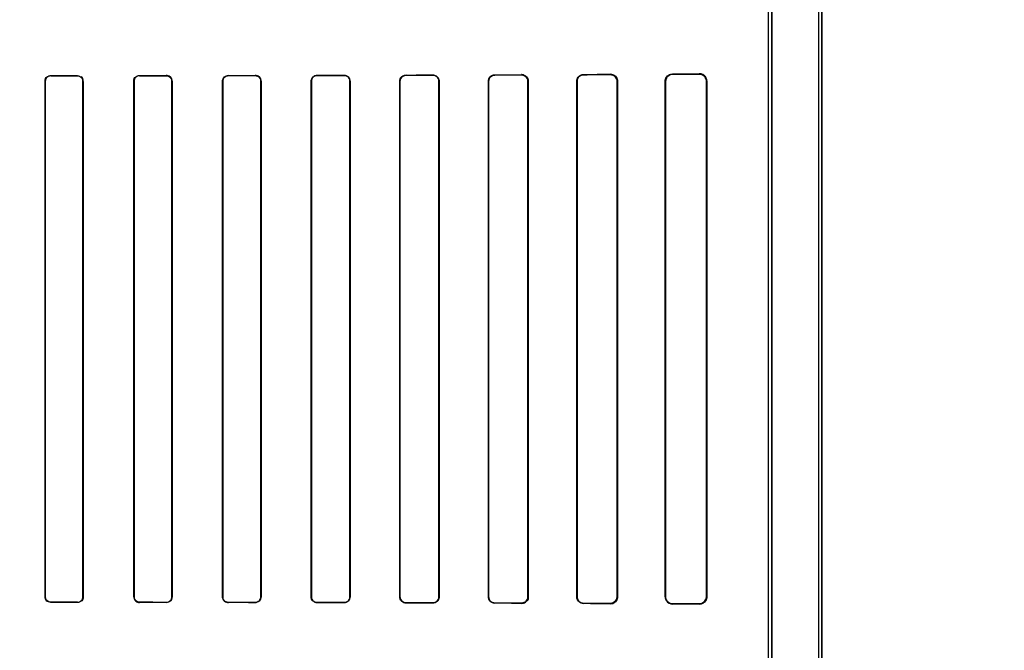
# Model space of a CAD drawing. Header units: millimetres. Extents: x 0 to 297, y 0 to 210.
# Tile 144 of 256: x 56.603 to 56.935, y 157.459 to 157.672. Entities that reach past the tile are written whole.
import ezdxf

# ---------------------------------------------------------------- set-up
doc = ezdxf.new("R2010")
doc.units = ezdxf.units.MM
doc.header["$LTSCALE"] = 16.335
doc.layers.get('0').update_dxf_attribs({"linetype": 'CONTINUOUS'})
for name, color, linetype in [('AXES_REF', 7, 'CONTINUOUS'), ('INTFCLR_1', 7, 'CONTINUOUS'), ('INTFCLR_72935', 7, 'CONTINUOUS')]:
    doc.layers.add(name, color=color, linetype=linetype)

msp = doc.modelspace()

# ---------------------------------------------------------------- linework, layer by layer
at = {"color": 7, "linetype": 'Continuous'}
for radius in [5.8175, 5.817, 5.77975]:
    msp.add_circle((57.45473, 154.83398), radius, dxfattribs=at)
msp.add_arc((57.45473, 154.83398), 5.76, 278.277129, 261.722871, dxfattribs=at)
at = {"layer": 'AXES_REF', "color": 9, "linetype": 'Continuous'}
for radius in [5.30671, 3.55715]:
    msp.add_circle((57.45473, 154.83398), radius, dxfattribs=at)
at = {"layer": 'AXES_REF', "color": 7, "linetype": 'Continuous'}
msp.add_arc((57.45473, 154.83398), 5.892, 143.275384, 36.724616, dxfattribs=at)
at = {"layer": 'INTFCLR_1', "color": 6, "linetype": 'Continuous'}
for p, q in [((56.87244, 156.93397), (56.87244, 158.53598)), ((56.87349, 156.93397), (56.87349, 158.53597)), ((56.85549, 157.25342), (56.85549, 157.97652)), ((56.85655, 157.97652), (56.85655, 157.25342)), ((56.61113, 157.47697), (56.61113, 157.65097)), ((56.61119, 157.47697), (56.61119, 157.65097)), ((56.62394, 157.65097), (56.62394, 157.47697)), ((56.62401, 157.65097), (56.62401, 157.47697)), ((56.6411, 157.47697), (56.6411, 157.65097)), ((56.64117, 157.47697), (56.64117, 157.65097)), ((56.65398, 157.65097), (56.65398, 157.47697)), ((56.65404, 157.65097), (56.65404, 157.47697)), ((56.67106, 157.47697), (56.67106, 157.65097)), ((56.67113, 157.47697), (56.67113, 157.65097)), ((56.68402, 157.65097), (56.68402, 157.47697)), ((56.68409, 157.65097), (56.68409, 157.47697)), ((56.701, 157.47697), (56.701, 157.65097)), ((56.70108, 157.47697), (56.70108, 157.65097)), ((56.71408, 157.65097), (56.71408, 157.47697)), ((56.71415, 157.65097), (56.71415, 157.47697)), ((56.73094, 157.47697), (56.73094, 157.65097)), ((56.73101, 157.47697), (56.73101, 157.65097)), ((56.74415, 157.65097), (56.74415, 157.47697)), ((56.74423, 157.65097), (56.74423, 157.47697)), ((56.76085, 157.47697), (56.76085, 157.65097)), ((56.76093, 157.47697), (56.76093, 157.65097)), ((56.77424, 157.65097), (56.77424, 157.47697)), ((56.77433, 157.65097), (56.77433, 157.47697)), ((56.79073, 157.47697), (56.79073, 157.65097)), ((56.79083, 157.47697), (56.79083, 157.65097)), ((56.80436, 157.65097), (56.80436, 157.47697)), ((56.80447, 157.65097), (56.80447, 157.47697)), ((56.82056, 157.47697), (56.82056, 157.65097)), ((56.82069, 157.47697), (56.82069, 157.65097)), ((56.83452, 157.65097), (56.83452, 157.47697)), ((56.83467, 157.65097), (56.83467, 157.47697))]:
    msp.add_line(p, q, dxfattribs=at)
at = {"layer": 'INTFCLR_1', "color": 9, "linetype": 'Continuous'}
for p, q in [((56.61306, 157.65291), (56.61306, 157.65284)), ((56.62206, 157.65285), (56.62206, 157.65291)), ((56.64306, 157.65294), (56.64306, 157.65287)), ((56.65206, 157.65288), (56.65206, 157.65295)), ((56.67306, 157.65298), (56.67306, 157.65291)), ((56.68206, 157.65292), (56.68206, 157.65299)), ((56.70306, 157.65303), (56.70306, 157.65296)), ((56.71206, 157.65298), (56.71206, 157.65305)), ((56.73306, 157.6531), (56.73306, 157.65303)), ((56.74206, 157.65305), (56.74206, 157.65313)), ((56.76306, 157.65319), (56.76306, 157.65311)), ((56.77206, 157.65314), (56.77206, 157.65323)), ((56.79306, 157.65332), (56.79306, 157.65321)), ((56.80206, 157.65325), (56.80206, 157.65336)), ((56.82306, 157.65349), (56.82306, 157.65336)), ((56.83206, 157.65341), (56.83206, 157.65356)), ((56.61119, 157.65097), (56.61113, 157.65097)), ((56.62401, 157.65097), (56.62394, 157.65097)), ((56.64117, 157.65097), (56.6411, 157.65097)), ((56.65404, 157.65097), (56.65398, 157.65097)), ((56.67113, 157.65097), (56.67106, 157.65097)), ((56.68409, 157.65097), (56.68402, 157.65097)), ((56.70108, 157.65097), (56.701, 157.65097)), ((56.71415, 157.65097), (56.71408, 157.65097)), ((56.73101, 157.65097), (56.73094, 157.65097)), ((56.74423, 157.65097), (56.74415, 157.65097)), ((56.76093, 157.65097), (56.76085, 157.65097)), ((56.77433, 157.65097), (56.77424, 157.65097)), ((56.79083, 157.65097), (56.79073, 157.65097)), ((56.80447, 157.65097), (56.80436, 157.65097)), ((56.82069, 157.65097), (56.82056, 157.65097)), ((56.83467, 157.65097), (56.83452, 157.65097)), ((56.61113, 157.47697), (56.61119, 157.47697)), ((56.62394, 157.47697), (56.62401, 157.47697)), ((56.6411, 157.47697), (56.64117, 157.47697)), ((56.65398, 157.47697), (56.65404, 157.47697)), ((56.67106, 157.47697), (56.67113, 157.47697)), ((56.68402, 157.47697), (56.68409, 157.47697)), ((56.701, 157.47697), (56.70108, 157.47697)), ((56.71408, 157.47697), (56.71415, 157.47697)), ((56.73094, 157.47697), (56.73101, 157.47697)), ((56.74415, 157.47697), (56.74423, 157.47697)), ((56.76085, 157.47697), (56.76093, 157.47697)), ((56.77424, 157.47697), (56.77433, 157.47697)), ((56.79073, 157.47697), (56.79083, 157.47697)), ((56.80436, 157.47697), (56.80447, 157.47697)), ((56.82056, 157.47697), (56.82069, 157.47697)), ((56.83452, 157.47697), (56.83467, 157.47697)), ((56.61306, 157.4751), (56.61306, 157.47503)), ((56.62206, 157.47503), (56.62206, 157.47509)), ((56.64306, 157.47507), (56.64306, 157.475)), ((56.65206, 157.47499), (56.65206, 157.47506)), ((56.67306, 157.47503), (56.67306, 157.47496)), ((56.68206, 157.47495), (56.68206, 157.47502)), ((56.70306, 157.47498), (56.70306, 157.47491)), ((56.71206, 157.47489), (56.71206, 157.47496)), ((56.73306, 157.47491), (56.73306, 157.47484)), ((56.74206, 157.47481), (56.74206, 157.47489)), ((56.76306, 157.47483), (56.76306, 157.47474)), ((56.77206, 157.47471), (56.77206, 157.4748)), ((56.79306, 157.47472), (56.79306, 157.47462)), ((56.80206, 157.47458), (56.80206, 157.47469)), ((56.82306, 157.47458), (56.82306, 157.47445)), ((56.83206, 157.47438), (56.83206, 157.47453))]:
    msp.add_line(p, q, dxfattribs=at)
at = {"layer": 'INTFCLR_1', "color": 7, "linetype": 'Continuous'}
for p, q in [((56.83206, 157.65341), (56.8328, 157.6533)), ((56.8328, 157.47464), (56.83206, 157.47453))]:
    msp.add_line(p, q, dxfattribs=at)
for points in [[(56.77281, 157.6531), (56.77273, 157.65313), (56.77265, 157.65315), (56.77257, 157.65317), (56.77249, 157.65319), (56.77241, 157.6532), (56.77233, 157.65321), (56.77224, 157.65322), (56.77215, 157.65323), (56.77206, 157.65323)], [(56.80206, 157.65325), (56.80214, 157.65325), (56.80223, 157.65325), (56.80231, 157.65324), (56.80239, 157.65323), (56.80248, 157.65322), (56.80256, 157.6532), (56.80264, 157.65318), (56.80272, 157.65316), (56.8028, 157.65314)], [(56.80279, 157.4748), (56.80272, 157.47478), (56.80264, 157.47476), (56.80256, 157.47474), (56.80248, 157.47472), (56.8024, 157.47471), (56.80232, 157.4747), (56.80224, 157.47469), (56.80215, 157.47469), (56.80206, 157.47469)]]:
    msp.add_lwpolyline(points, dxfattribs=at)
at = {"layer": 'INTFCLR_1', "color": 6, "linetype": 'Continuous'}
for centre, major_axis, start_param, end_param in [((56.54256, 157.65397), (0.31293, 0), -1.343557, -1.313932), ((56.54256, 157.65397), (0.33093, 0), -1.356116, -1.328192), ((56.54256, 157.65397), (0.31293, 0), -1.243846, -1.213314), ((56.54256, 157.65397), (0.33093, 0), -1.262235, -1.233556), ((56.54256, 157.65397), (0.31293, 0), -1.140627, -1.108745), ((56.54256, 157.65397), (0.33093, 0), -1.165445, -1.135656), ((56.54256, 157.65397), (0.31293, 0), -1.032246, -0.998394), ((56.54256, 157.65397), (0.33093, 0), -1.064439, -1.033062), ((56.54256, 157.65397), (0.31293, 0), -0.9163, -0.879521), ((56.54256, 157.65397), (0.33093, 0), -0.9574, -0.923735), ((56.54256, 157.65397), (0.31293, 0), -0.788898, -0.747504), ((56.54256, 157.65397), (0.33093, 0), -0.841558, -0.804464), ((56.54256, 157.65397), (0.31293, 0), -0.642675, -0.593022), ((56.54256, 157.65397), (0.33093, 0), -0.712156, -0.66947), ((56.54256, 157.65397), (0.31293, 0), -0.4593, -0.389436), ((56.54256, 157.65397), (0.33093, 0), -0.559335, -0.505765), ((56.54256, 157.47397), (0.33093, 0), 1.328192, 1.356116), ((56.54256, 157.47397), (0.31293, 0), 1.313932, 1.343557), ((56.54256, 157.47397), (0.33093, 0), 1.233556, 1.262235), ((56.54256, 157.47397), (0.31293, 0), 1.213314, 1.243846), ((56.54256, 157.47397), (0.33093, 0), 1.135656, 1.165445), ((56.54256, 157.47397), (0.31293, 0), 1.108745, 1.140627), ((56.54256, 157.47397), (0.33093, 0), 1.033062, 1.064439), ((56.54256, 157.47397), (0.31293, 0), 0.998394, 1.032246), ((56.54256, 157.47397), (0.33093, 0), 0.923735, 0.9574), ((56.54256, 157.47397), (0.31293, 0), 0.879521, 0.9163), ((56.54256, 157.47397), (0.33093, 0), 0.804464, 0.841558), ((56.54256, 157.47397), (0.31293, 0), 0.747504, 0.788898), ((56.54256, 157.47397), (0.33093, 0), 0.66947, 0.712156), ((56.54256, 157.47397), (0.31293, 0), 0.593022, 0.642675), ((56.54256, 157.47397), (0.33093, 0), 0.505765, 0.559335), ((56.54256, 157.47397), (0.31293, 0), 0.389436, 0.4593)]:
    msp.add_ellipse(centre, major_axis=major_axis, ratio=0.003491, start_param=start_param, end_param=end_param, dxfattribs=at)
for points, knots in [([(56.61113, 157.65097), (56.61113, 157.65146), (56.61154, 157.65249), (56.61257, 157.65291), (56.61306, 157.65291)], [0, 0, 0, 0, 0.496564, 1, 1, 1, 1]), ([(56.62206, 157.65285), (56.62255, 157.65285), (56.62355, 157.65244), (56.62394, 157.65144), (56.62394, 157.65097)], [0, 0, 0, 0, 0.506253, 1, 1, 1, 1]), ([(56.6411, 157.65097), (56.6411, 157.65152), (56.64157, 157.65257), (56.64261, 157.65293), (56.64306, 157.65294)], [0, 0, 0, 0, 0.544566, 1, 1, 1, 1]), ([(56.65206, 157.65295), (56.65253, 157.65295), (56.65357, 157.65257), (56.65404, 157.65152), (56.65404, 157.65097)], [0, 0, 0, 0, 0.45921, 1, 1, 1, 1]), ([(56.65206, 157.65288), (56.65256, 157.65288), (56.65358, 157.65246), (56.65398, 157.65145), (56.65398, 157.65097)], [0, 0, 0, 0, 0.511254, 1, 1, 1, 1]), ([(56.67106, 157.65097), (56.67106, 157.65152), (56.67153, 157.65259), (56.67259, 157.65298), (56.67306, 157.65298)], [0, 0, 0, 0, 0.537377, 1, 1, 1, 1]), ([(56.67113, 157.65097), (56.67113, 157.6515), (56.67159, 157.65254), (56.67261, 157.65291), (56.67306, 157.65291)], [0, 0, 0, 0, 0.539273, 1, 1, 1, 1]), ([(56.68206, 157.65299), (56.68255, 157.65299), (56.68362, 157.6526), (56.68409, 157.65152), (56.68409, 157.65097)], [0, 0, 0, 0, 0.467061, 1, 1, 1, 1]), ([(56.68206, 157.65292), (56.68258, 157.65292), (56.68362, 157.65249), (56.68402, 157.65145), (56.68402, 157.65097)], [0, 0, 0, 0, 0.518242, 1, 1, 1, 1]), ([(56.701, 157.65097), (56.701, 157.65152), (56.70148, 157.65262), (56.70257, 157.65303), (56.70306, 157.65303)], [0, 0, 0, 0, 0.527316, 1, 1, 1, 1]), ([(56.70108, 157.65097), (56.70108, 157.65151), (56.70154, 157.65257), (56.70259, 157.65296), (56.70306, 157.65296)], [0, 0, 0, 0, 0.53053, 1, 1, 1, 1]), ([(56.71206, 157.65305), (56.71257, 157.65305), (56.71368, 157.65264), (56.71415, 157.65152), (56.71415, 157.65097)], [0, 0, 0, 0, 0.477914, 1, 1, 1, 1]), ([(56.71206, 157.65298), (56.71255, 157.65298), (56.71361, 157.65258), (56.71408, 157.65151), (56.71408, 157.65097)], [0, 0, 0, 0, 0.47417, 1, 1, 1, 1]), ([(56.73094, 157.65097), (56.73094, 157.65142), (56.73128, 157.65253), (56.73243, 157.6531), (56.73306, 157.6531)], [0, 0, 0, 0, 0.412853, 1, 1, 1, 1]), ([(56.73101, 157.65097), (56.73101, 157.65151), (56.73147, 157.65261), (56.73256, 157.65302), (56.73306, 157.65303)], [0, 0, 0, 0, 0.518695, 1, 1, 1, 1]), ([(56.74206, 157.65313), (56.74261, 157.65313), (56.74376, 157.65268), (56.74423, 157.65153), (56.74423, 157.65097)], [0, 0, 0, 0, 0.492783, 1, 1, 1, 1]), ([(56.74206, 157.65305), (56.74258, 157.65305), (56.74369, 157.65262), (56.74415, 157.65151), (56.74415, 157.65097)], [0, 0, 0, 0, 0.486809, 1, 1, 1, 1]), ([(56.76085, 157.65097), (56.76085, 157.65153), (56.76131, 157.65271), (56.76249, 157.65319), (56.76306, 157.65319)], [0, 0, 0, 0, 0.493955, 1, 1, 1, 1]), ([(56.76093, 157.65097), (56.76093, 157.65152), (56.76139, 157.65265), (56.76252, 157.65311), (56.76306, 157.65311)], [0, 0, 0, 0, 0.502703, 1, 1, 1, 1]), ([(56.77206, 157.65314), (56.77263, 157.65314), (56.77378, 157.65267), (56.77424, 157.65152), (56.77424, 157.65097)], [0, 0, 0, 0, 0.507363, 1, 1, 1, 1]), ([(56.79073, 157.65097), (56.79073, 157.65146), (56.7911, 157.65268), (56.79236, 157.65331), (56.79306, 157.65332)], [0, 0, 0, 0, 0.408903, 1, 1, 1, 1]), ([(56.79083, 157.65097), (56.79083, 157.65145), (56.7912, 157.65263), (56.79241, 157.65321), (56.79306, 157.65321)], [0, 0, 0, 0, 0.42371, 1, 1, 1, 1]), ([(56.80206, 157.65336), (56.80253, 157.65336), (56.80377, 157.65302), (56.80447, 157.65172), (56.80447, 157.65097)], [0, 0, 0, 0, 0.380109, 1, 1, 1, 1]), ([(56.82056, 157.65097), (56.82056, 157.65146), (56.82094, 157.65276), (56.82228, 157.65348), (56.82306, 157.65349)], [0, 0, 0, 0, 0.386747, 1, 1, 1, 1]), ([(56.82069, 157.65097), (56.82069, 157.65144), (56.82104, 157.65268), (56.82232, 157.65335), (56.82306, 157.65336)], [0, 0, 0, 0, 0.387786, 1, 1, 1, 1]), ([(56.83206, 157.65356), (56.83257, 157.65356), (56.83392, 157.65319), (56.83467, 157.65178), (56.83467, 157.65097)], [0, 0, 0, 0, 0.383559, 1, 1, 1, 1]), ([(56.61306, 157.4751), (56.61258, 157.4751), (56.61159, 157.4755), (56.61119, 157.4765), (56.61119, 157.47697)], [0, 0, 0, 0, 0.504818, 1, 1, 1, 1]), ([(56.62401, 157.47697), (56.62401, 157.47643), (56.62354, 157.47539), (56.62251, 157.47503), (56.62206, 157.47503)], [0, 0, 0, 0, 0.547671, 1, 1, 1, 1]), ([(56.6411, 157.47697), (56.6411, 157.47642), (56.64158, 157.47537), (56.64261, 157.475), (56.64306, 157.475)], [0, 0, 0, 0, 0.551181, 1, 1, 1, 1]), ([(56.64306, 157.47507), (56.64257, 157.47507), (56.64156, 157.47549), (56.64117, 157.47649), (56.64117, 157.47697)], [0, 0, 0, 0, 0.509133, 1, 1, 1, 1]), ([(56.65404, 157.47697), (56.65404, 157.47642), (56.65357, 157.47536), (56.65253, 157.47499), (56.65206, 157.47499)], [0, 0, 0, 0, 0.541843, 1, 1, 1, 1]), ([(56.67306, 157.47496), (56.67259, 157.47496), (56.67153, 157.47535), (56.67106, 157.47642), (56.67106, 157.47697)], [0, 0, 0, 0, 0.463766, 1, 1, 1, 1]), ([(56.67306, 157.47503), (56.67255, 157.47503), (56.67152, 157.47546), (56.67113, 157.47649), (56.67113, 157.47697)], [0, 0, 0, 0, 0.515307, 1, 1, 1, 1]), ([(56.68402, 157.47697), (56.68402, 157.47644), (56.68356, 157.47539), (56.68253, 157.47502), (56.68206, 157.47502)], [0, 0, 0, 0, 0.535916, 1, 1, 1, 1]), ([(56.68409, 157.47697), (56.68409, 157.47642), (56.68362, 157.47534), (56.68254, 157.47495), (56.68206, 157.47495)], [0, 0, 0, 0, 0.533483, 1, 1, 1, 1]), ([(56.70306, 157.47491), (56.70257, 157.47491), (56.70148, 157.47532), (56.701, 157.47642), (56.701, 157.47697)], [0, 0, 0, 0, 0.47334, 1, 1, 1, 1]), ([(56.70306, 157.47498), (56.70253, 157.47498), (56.70147, 157.47543), (56.70108, 157.47649), (56.70108, 157.47697)], [0, 0, 0, 0, 0.523663, 1, 1, 1, 1]), ([(56.71408, 157.47697), (56.71408, 157.47643), (56.71361, 157.47536), (56.71255, 157.47496), (56.71206, 157.47496)], [0, 0, 0, 0, 0.525897, 1, 1, 1, 1]), ([(56.71415, 157.47697), (56.71415, 157.47641), (56.71368, 157.4753), (56.71257, 157.47489), (56.71206, 157.47489)], [0, 0, 0, 0, 0.521857, 1, 1, 1, 1]), ([(56.73306, 157.47484), (56.73253, 157.47484), (56.73141, 157.47528), (56.73094, 157.47641), (56.73094, 157.47697)], [0, 0, 0, 0, 0.486437, 1, 1, 1, 1]), ([(56.73306, 157.47491), (56.73256, 157.47492), (56.73147, 157.47533), (56.73101, 157.47643), (56.73101, 157.47697)], [0, 0, 0, 0, 0.481492, 1, 1, 1, 1]), ([(56.74415, 157.47697), (56.74415, 157.47643), (56.74369, 157.47532), (56.74258, 157.47489), (56.74206, 157.47489)], [0, 0, 0, 0, 0.512318, 1, 1, 1, 1]), ([(56.74423, 157.47697), (56.74423, 157.47652), (56.74388, 157.4754), (56.74272, 157.47481), (56.74206, 157.47481)], [0, 0, 0, 0, 0.405294, 1, 1, 1, 1]), ([(56.76306, 157.47474), (56.76249, 157.47475), (56.76131, 157.47523), (56.76085, 157.47641), (56.76085, 157.47697)], [0, 0, 0, 0, 0.507763, 1, 1, 1, 1]), ([(56.76306, 157.47483), (56.76255, 157.47483), (56.76143, 157.47525), (56.76093, 157.47639), (56.76093, 157.47697)], [0, 0, 0, 0, 0.468166, 1, 1, 1, 1]), ([(56.77424, 157.47697), (56.77424, 157.47642), (56.77378, 157.47527), (56.77262, 157.4748), (56.77206, 157.4748)], [0, 0, 0, 0, 0.493347, 1, 1, 1, 1]), ([(56.77433, 157.47697), (56.77433, 157.47648), (56.77394, 157.47529), (56.77272, 157.47471), (56.77206, 157.47471)], [0, 0, 0, 0, 0.427007, 1, 1, 1, 1]), ([(56.79306, 157.47462), (56.79256, 157.47463), (56.79133, 157.47503), (56.79073, 157.47629), (56.79073, 157.47697)], [0, 0, 0, 0, 0.425931, 1, 1, 1, 1]), ([(56.79306, 157.47472), (56.79259, 157.47473), (56.79143, 157.47509), (56.79083, 157.4763), (56.79083, 157.47697)], [0, 0, 0, 0, 0.411238, 1, 1, 1, 1]), ([(56.80447, 157.47697), (56.80447, 157.47649), (56.8041, 157.47525), (56.80281, 157.47458), (56.80206, 157.47458)], [0, 0, 0, 0, 0.389879, 1, 1, 1, 1]), ([(56.82056, 157.47697), (56.82056, 157.47648), (56.82094, 157.47518), (56.82228, 157.47446), (56.82306, 157.47445)], [0, 0, 0, 0, 0.386723, 1, 1, 1, 1]), ([(56.82306, 157.47458), (56.8226, 157.47459), (56.82136, 157.47494), (56.82069, 157.47623), (56.82069, 157.47697)], [0, 0, 0, 0, 0.38412, 1, 1, 1, 1]), ([(56.83467, 157.47697), (56.83467, 157.47648), (56.8343, 157.47513), (56.83289, 157.47438), (56.83206, 157.47438)], [0, 0, 0, 0, 0.37192, 1, 1, 1, 1])]:
    msp.add_open_spline(points, degree=3, knots=knots, dxfattribs=at)
for points in [[(56.61119, 157.65097), (56.61119, 157.6515), (56.61134, 157.65241), (56.61187, 157.65241)], [(56.62401, 157.65097), (56.62401, 157.65152), (56.62386, 157.65247), (56.62331, 157.65247)], [(56.64117, 157.65097), (56.64117, 157.6515), (56.64131, 157.65242), (56.64184, 157.65242)], [(56.61113, 157.47697), (56.61113, 157.47642), (56.61128, 157.47548), (56.61183, 157.47548)], [(56.62394, 157.47697), (56.62394, 157.47644), (56.6238, 157.47552), (56.62326, 157.47552)], [(56.65398, 157.47697), (56.65398, 157.47644), (56.65384, 157.47552), (56.65331, 157.47553)]]:
    msp.add_open_spline(points, degree=3, dxfattribs=at)
at = {"layer": 'INTFCLR_1', "color": 7, "linetype": 'Continuous'}
for points, knots in [([(56.77206, 157.65323), (56.77252, 157.65322), (56.7737, 157.65288), (56.77433, 157.65166), (56.77433, 157.65097)], [0, 0, 0, 0, 0.401573, 1, 1, 1, 1]), ([(56.80206, 157.65325), (56.80261, 157.65325), (56.80382, 157.65282), (56.80436, 157.65159), (56.80436, 157.65097)], [0, 0, 0, 0, 0.470755, 1, 1, 1, 1]), ([(56.83206, 157.65341), (56.83256, 157.65341), (56.83383, 157.65305), (56.83452, 157.65172), (56.83452, 157.65097)], [0, 0, 0, 0, 0.395381, 1, 1, 1, 1]), ([(56.80436, 157.47697), (56.80436, 157.47646), (56.80395, 157.47525), (56.80272, 157.4747), (56.80206, 157.47469)], [0, 0, 0, 0, 0.4352, 1, 1, 1, 1]), ([(56.83452, 157.47697), (56.83452, 157.47646), (56.83413, 157.47518), (56.8328, 157.47453), (56.83206, 157.47453)], [0, 0, 0, 0, 0.405329, 1, 1, 1, 1])]:
    msp.add_open_spline(points, degree=3, knots=knots, dxfattribs=at)
for points in [[(56.77433, 157.65097), (56.77433, 157.65149), (56.77429, 157.65226), (56.7738, 157.65242)], [(56.8028, 157.65314), (56.80329, 157.65297), (56.80402, 157.65269), (56.80402, 157.65217)], [(56.80436, 157.47697), (56.80436, 157.47644), (56.80431, 157.47565), (56.80381, 157.47549)]]:
    msp.add_open_spline(points, degree=3, dxfattribs=at)
at = {"layer": 'INTFCLR_72935', "color": 6, "linetype": 'Continuous'}
for p, q in [((56.87244, 156.93397), (56.87244, 158.53599)), ((56.87349, 158.53597), (56.87349, 156.93397)), ((56.85549, 157.25166), (56.85549, 157.97828)), ((56.85655, 157.25058), (56.85655, 157.97936)), ((56.61113, 157.65097), (56.61113, 157.47697)), ((56.61119, 157.65097), (56.61119, 157.47697)), ((56.62394, 157.47697), (56.62394, 157.65097)), ((56.62401, 157.47697), (56.62401, 157.65097)), ((56.6411, 157.65097), (56.6411, 157.47697)), ((56.64117, 157.65097), (56.64117, 157.47697)), ((56.65398, 157.47697), (56.65398, 157.65097)), ((56.65404, 157.47697), (56.65404, 157.65097)), ((56.67106, 157.65097), (56.67106, 157.47697)), ((56.67113, 157.65097), (56.67113, 157.47697)), ((56.68402, 157.47697), (56.68402, 157.65097)), ((56.68409, 157.47697), (56.68409, 157.65097)), ((56.701, 157.65097), (56.701, 157.47697)), ((56.70108, 157.65097), (56.70108, 157.47697)), ((56.71408, 157.47697), (56.71408, 157.65097)), ((56.71415, 157.47697), (56.71415, 157.65097)), ((56.73094, 157.65097), (56.73094, 157.47697)), ((56.73101, 157.65097), (56.73101, 157.47697)), ((56.74415, 157.47697), (56.74415, 157.65097)), ((56.74423, 157.47697), (56.74423, 157.65097)), ((56.76085, 157.65097), (56.76085, 157.47697)), ((56.76093, 157.65097), (56.76093, 157.47697)), ((56.77424, 157.47697), (56.77424, 157.65097)), ((56.77433, 157.47697), (56.77433, 157.65097)), ((56.79073, 157.65097), (56.79073, 157.47697)), ((56.79083, 157.65097), (56.79083, 157.47697)), ((56.80436, 157.47697), (56.80436, 157.65097)), ((56.80447, 157.47697), (56.80447, 157.65097)), ((56.82056, 157.65097), (56.82056, 157.47697)), ((56.82069, 157.65097), (56.82069, 157.47697)), ((56.83452, 157.47697), (56.83452, 157.65097)), ((56.83467, 157.47697), (56.83467, 157.65097))]:
    msp.add_line(p, q, dxfattribs=at)
at = {"layer": 'INTFCLR_72935', "color": 9, "linetype": 'Continuous'}
for p, q in [((56.61306, 157.65284), (56.61306, 157.65291)), ((56.62206, 157.65291), (56.62206, 157.65285)), ((56.64306, 157.65287), (56.64306, 157.65294)), ((56.65206, 157.65295), (56.65206, 157.65288)), ((56.67306, 157.65291), (56.67306, 157.65298)), ((56.68206, 157.65299), (56.68206, 157.65292)), ((56.70306, 157.65296), (56.70306, 157.65303)), ((56.71206, 157.65305), (56.71206, 157.65298)), ((56.73306, 157.65303), (56.73306, 157.6531)), ((56.74206, 157.65313), (56.74206, 157.65305)), ((56.76306, 157.65311), (56.76306, 157.65319)), ((56.77206, 157.65323), (56.77206, 157.65314)), ((56.79306, 157.65321), (56.79306, 157.65332)), ((56.80206, 157.65336), (56.80206, 157.65325)), ((56.82306, 157.65336), (56.82306, 157.65349)), ((56.83206, 157.65356), (56.83206, 157.65341)), ((56.61113, 157.65097), (56.61119, 157.65097)), ((56.62394, 157.65097), (56.62401, 157.65097)), ((56.6411, 157.65097), (56.64117, 157.65097)), ((56.65398, 157.65097), (56.65404, 157.65097)), ((56.67106, 157.65097), (56.67113, 157.65097)), ((56.68402, 157.65097), (56.68409, 157.65097)), ((56.701, 157.65097), (56.70108, 157.65097)), ((56.71408, 157.65097), (56.71415, 157.65097)), ((56.73094, 157.65097), (56.73101, 157.65097)), ((56.74415, 157.65097), (56.74423, 157.65097)), ((56.76085, 157.65097), (56.76093, 157.65097)), ((56.77424, 157.65097), (56.77433, 157.65097)), ((56.79073, 157.65097), (56.79083, 157.65097)), ((56.80436, 157.65097), (56.80447, 157.65097)), ((56.82056, 157.65097), (56.82069, 157.65097)), ((56.83452, 157.65097), (56.83467, 157.65097)), ((56.61119, 157.47697), (56.61113, 157.47697)), ((56.62401, 157.47697), (56.62394, 157.47697)), ((56.64117, 157.47697), (56.6411, 157.47697)), ((56.65404, 157.47697), (56.65398, 157.47697)), ((56.67113, 157.47697), (56.67106, 157.47697)), ((56.68409, 157.47697), (56.68402, 157.47697)), ((56.70108, 157.47697), (56.701, 157.47697)), ((56.71415, 157.47697), (56.71408, 157.47697)), ((56.73101, 157.47697), (56.73094, 157.47697)), ((56.74423, 157.47697), (56.74415, 157.47697)), ((56.76093, 157.47697), (56.76085, 157.47697)), ((56.77433, 157.47697), (56.77424, 157.47697)), ((56.79083, 157.47697), (56.79073, 157.47697)), ((56.80447, 157.47697), (56.80436, 157.47697)), ((56.82069, 157.47697), (56.82056, 157.47697)), ((56.83467, 157.47697), (56.83452, 157.47697)), ((56.61306, 157.47503), (56.61306, 157.4751)), ((56.62206, 157.47509), (56.62206, 157.47503)), ((56.64306, 157.475), (56.64306, 157.47507)), ((56.65206, 157.47506), (56.65206, 157.47499)), ((56.67306, 157.47496), (56.67306, 157.47503)), ((56.68206, 157.47502), (56.68206, 157.47495)), ((56.70306, 157.47491), (56.70306, 157.47498)), ((56.71206, 157.47496), (56.71206, 157.47489)), ((56.73306, 157.47484), (56.73306, 157.47491)), ((56.74206, 157.47489), (56.74206, 157.47481)), ((56.76306, 157.47474), (56.76306, 157.47483)), ((56.77206, 157.4748), (56.77206, 157.47471)), ((56.79306, 157.47462), (56.79306, 157.47472)), ((56.80206, 157.47469), (56.80206, 157.47458)), ((56.82306, 157.47445), (56.82306, 157.47458)), ((56.83206, 157.47453), (56.83206, 157.47438))]:
    msp.add_line(p, q, dxfattribs=at)
at = {"layer": 'INTFCLR_72935', "color": 7, "linetype": 'Continuous'}
for p, q in [((56.8328, 157.6533), (56.83206, 157.65341)), ((56.83206, 157.47453), (56.8328, 157.47464))]:
    msp.add_line(p, q, dxfattribs=at)
for points in [[(56.80206, 157.65336), (56.80216, 157.65336), (56.80225, 157.65335), (56.80233, 157.65335), (56.80242, 157.65333), (56.8025, 157.65332), (56.80258, 157.65331), (56.80266, 157.65329), (56.80273, 157.65327), (56.80281, 157.65324)], [(56.80279, 157.65314), (56.80272, 157.65316), (56.80264, 157.65318), (56.80256, 157.6532), (56.80248, 157.65322), (56.8024, 157.65323), (56.80232, 157.65324), (56.80224, 157.65325), (56.80215, 157.65325), (56.80206, 157.65325)], [(56.77281, 157.47484), (56.77273, 157.47481), (56.77265, 157.47479), (56.77257, 157.47477), (56.77249, 157.47475), (56.77241, 157.47474), (56.77233, 157.47473), (56.77224, 157.47472), (56.77215, 157.47471), (56.77206, 157.47471)], [(56.80206, 157.47469), (56.80214, 157.47469), (56.80223, 157.47469), (56.80231, 157.4747), (56.80239, 157.47471), (56.80248, 157.47472), (56.80256, 157.47474), (56.80264, 157.47476), (56.80272, 157.47478), (56.8028, 157.4748)], [(56.80281, 157.4747), (56.80273, 157.47467), (56.80266, 157.47465), (56.80258, 157.47463), (56.8025, 157.47462), (56.80242, 157.4746), (56.80233, 157.47459), (56.80225, 157.47459), (56.80216, 157.47458), (56.80206, 157.47458)]]:
    msp.add_lwpolyline(points, dxfattribs=at)
at = {"layer": 'INTFCLR_72935', "color": 6, "linetype": 'Continuous'}
for centre, major_axis, start_param, end_param in [((56.54256, 157.65397), (0.31293, 0), -1.343557, -1.313932), ((56.54256, 157.65397), (0.33093, 0), -1.356116, -1.328192), ((56.54256, 157.65397), (0.31293, 0), -1.243846, -1.213314), ((56.54256, 157.65397), (0.33093, 0), -1.262235, -1.233556), ((56.54256, 157.65397), (0.31293, 0), -1.140627, -1.108745), ((56.54256, 157.65397), (0.33093, 0), -1.165445, -1.135656), ((56.54256, 157.65397), (0.31293, 0), -1.032246, -0.998394), ((56.54256, 157.65397), (0.33093, 0), -1.064439, -1.033062), ((56.54256, 157.65397), (0.31293, 0), -0.9163, -0.879521), ((56.54256, 157.65397), (0.33093, 0), -0.9574, -0.923735), ((56.54256, 157.65397), (0.31293, 0), -0.788898, -0.747504), ((56.54256, 157.65397), (0.33093, 0), -0.841558, -0.804464), ((56.54256, 157.65397), (0.31293, 0), -0.642675, -0.593022), ((56.54256, 157.65397), (0.33093, 0), -0.712156, -0.66947), ((56.54256, 157.65397), (0.31293, 0), -0.4593, -0.389436), ((56.54256, 157.65397), (0.33093, 0), -0.559335, -0.505765), ((56.54256, 157.47397), (0.33093, 0), 1.328192, 1.356116), ((56.54256, 157.47397), (0.31293, 0), 1.313932, 1.343557), ((56.54256, 157.47397), (0.33093, 0), 1.233556, 1.262235), ((56.54256, 157.47397), (0.31293, 0), 1.213314, 1.243846), ((56.54256, 157.47397), (0.33093, 0), 1.135656, 1.165445), ((56.54256, 157.47397), (0.31293, 0), 1.108745, 1.140627), ((56.54256, 157.47397), (0.33093, 0), 1.033062, 1.064439), ((56.54256, 157.47397), (0.31293, 0), 0.998394, 1.032246), ((56.54256, 157.47397), (0.33093, 0), 0.923735, 0.9574), ((56.54256, 157.47397), (0.31293, 0), 0.879521, 0.9163), ((56.54256, 157.47397), (0.33093, 0), 0.804464, 0.841558), ((56.54256, 157.47397), (0.31293, 0), 0.747504, 0.788898), ((56.54256, 157.47397), (0.33093, 0), 0.66947, 0.712156), ((56.54256, 157.47397), (0.31293, 0), 0.593022, 0.642675), ((56.54256, 157.47397), (0.33093, 0), 0.505765, 0.559335), ((56.54256, 157.47397), (0.31293, 0), 0.389436, 0.4593)]:
    msp.add_ellipse(centre, major_axis=major_axis, ratio=0.003491, start_param=start_param, end_param=end_param, dxfattribs=at)
for points in [[(56.61113, 157.65097), (56.61113, 157.65152), (56.61128, 157.65246), (56.61183, 157.65246)], [(56.62394, 157.65097), (56.62394, 157.6515), (56.6238, 157.65242), (56.62326, 157.65242)], [(56.62401, 157.65097), (56.62401, 157.65151), (56.62387, 157.65245), (56.62333, 157.65245)], [(56.6411, 157.65097), (56.6411, 157.65152), (56.64125, 157.65247), (56.6418, 157.65247)], [(56.65398, 157.65097), (56.65398, 157.65151), (56.65383, 157.65243), (56.6533, 157.65243)], [(56.61119, 157.47697), (56.61119, 157.47644), (56.61134, 157.47553), (56.61187, 157.47553)], [(56.62401, 157.47697), (56.62401, 157.47642), (56.62386, 157.47547), (56.62331, 157.47547)], [(56.64117, 157.47697), (56.64117, 157.47644), (56.64131, 157.47552), (56.64184, 157.47552)], [(56.67113, 157.47697), (56.67113, 157.47643), (56.67126, 157.4755), (56.6718, 157.4755)]]:
    msp.add_open_spline(points, degree=3, dxfattribs=at)
for points, knots in [([(56.61306, 157.65284), (56.61258, 157.65284), (56.61158, 157.65243), (56.61119, 157.65144), (56.61119, 157.65097)], [0, 0, 0, 0, 0.508383, 1, 1, 1, 1]), ([(56.64306, 157.65287), (56.64257, 157.65287), (56.64156, 157.65245), (56.64117, 157.65144), (56.64117, 157.65097)], [0, 0, 0, 0, 0.512923, 1, 1, 1, 1]), ([(56.65404, 157.65097), (56.65404, 157.65152), (56.65357, 157.65257), (56.65253, 157.65295), (56.65206, 157.65295)], [0, 0, 0, 0, 0.541843, 1, 1, 1, 1]), ([(56.67106, 157.65097), (56.67106, 157.65152), (56.67154, 157.6526), (56.6726, 157.65298), (56.67306, 157.65298)], [0, 0, 0, 0, 0.542611, 1, 1, 1, 1]), ([(56.67306, 157.65291), (56.67255, 157.65291), (56.67152, 157.65247), (56.67113, 157.65144), (56.67113, 157.65097)], [0, 0, 0, 0, 0.520593, 1, 1, 1, 1]), ([(56.68409, 157.65097), (56.68409, 157.65152), (56.68362, 157.6526), (56.68254, 157.65299), (56.68206, 157.65299)], [0, 0, 0, 0, 0.533483, 1, 1, 1, 1]), ([(56.68402, 157.65097), (56.68402, 157.65151), (56.68355, 157.65256), (56.68252, 157.65292), (56.68206, 157.65292)], [0, 0, 0, 0, 0.543266, 1, 1, 1, 1]), ([(56.701, 157.65097), (56.701, 157.65153), (56.70148, 157.65263), (56.70257, 157.65303), (56.70306, 157.65303)], [0, 0, 0, 0, 0.531503, 1, 1, 1, 1]), ([(56.70306, 157.65296), (56.70253, 157.65296), (56.70147, 157.6525), (56.70108, 157.65145), (56.70108, 157.65097)], [0, 0, 0, 0, 0.529302, 1, 1, 1, 1]), ([(56.71206, 157.65305), (56.71258, 157.65305), (56.71369, 157.65263), (56.71415, 157.65152), (56.71415, 157.65097)], [0, 0, 0, 0, 0.486225, 1, 1, 1, 1]), ([(56.71408, 157.65097), (56.71408, 157.65152), (56.71361, 157.65259), (56.71254, 157.65298), (56.71206, 157.65298)], [0, 0, 0, 0, 0.532616, 1, 1, 1, 1]), ([(56.73094, 157.65097), (56.73094, 157.65153), (56.73141, 157.65267), (56.73254, 157.6531), (56.73306, 157.6531)], [0, 0, 0, 0, 0.516983, 1, 1, 1, 1]), ([(56.73306, 157.65303), (56.73255, 157.65302), (56.73146, 157.6526), (56.73101, 157.65151), (56.73101, 157.65097)], [0, 0, 0, 0, 0.488803, 1, 1, 1, 1]), ([(56.74206, 157.65313), (56.74261, 157.65313), (56.74376, 157.65267), (56.74423, 157.65152), (56.74423, 157.65097)], [0, 0, 0, 0, 0.499305, 1, 1, 1, 1]), ([(56.74415, 157.65097), (56.74415, 157.65152), (56.74368, 157.65263), (56.74258, 157.65305), (56.74206, 157.65305)], [0, 0, 0, 0, 0.517651, 1, 1, 1, 1]), ([(56.76085, 157.65097), (56.76085, 157.65153), (56.76131, 157.65271), (56.76249, 157.65319), (56.76306, 157.65319)], [0, 0, 0, 0, 0.495699, 1, 1, 1, 1]), ([(56.76306, 157.65311), (56.76251, 157.65311), (56.76138, 157.65264), (56.76093, 157.65151), (56.76093, 157.65097)], [0, 0, 0, 0, 0.504204, 1, 1, 1, 1]), ([(56.77433, 157.65097), (56.77433, 157.65146), (56.77394, 157.65265), (56.77272, 157.65323), (56.77206, 157.65323)], [0, 0, 0, 0, 0.427007, 1, 1, 1, 1]), ([(56.77424, 157.65097), (56.77424, 157.65152), (56.77378, 157.65268), (56.77262, 157.65314), (56.77206, 157.65314)], [0, 0, 0, 0, 0.497304, 1, 1, 1, 1]), ([(56.79073, 157.65097), (56.79073, 157.65148), (56.79113, 157.65271), (56.79238, 157.65331), (56.79306, 157.65332)], [0, 0, 0, 0, 0.428557, 1, 1, 1, 1]), ([(56.79306, 157.65321), (56.79259, 157.65321), (56.79143, 157.65285), (56.79083, 157.65164), (56.79083, 157.65097)], [0, 0, 0, 0, 0.411212, 1, 1, 1, 1]), ([(56.82056, 157.65097), (56.82056, 157.65146), (56.82094, 157.65276), (56.82228, 157.65348), (56.82306, 157.65349)], [0, 0, 0, 0, 0.386723, 1, 1, 1, 1]), ([(56.82306, 157.65336), (56.8226, 157.65335), (56.82136, 157.653), (56.82069, 157.65171), (56.82069, 157.65097)], [0, 0, 0, 0, 0.38412, 1, 1, 1, 1]), ([(56.83467, 157.65097), (56.83467, 157.65146), (56.8343, 157.65281), (56.83289, 157.65356), (56.83206, 157.65356)], [0, 0, 0, 0, 0.371921, 1, 1, 1, 1]), ([(56.61306, 157.47503), (56.61256, 157.47503), (56.61153, 157.47546), (56.61113, 157.47648), (56.61113, 157.47697)], [0, 0, 0, 0, 0.508852, 1, 1, 1, 1]), ([(56.62206, 157.47509), (56.62255, 157.47509), (56.62356, 157.4755), (56.62394, 157.4765), (56.62394, 157.47697)], [0, 0, 0, 0, 0.512262, 1, 1, 1, 1]), ([(56.6411, 157.47697), (56.6411, 157.47642), (56.64157, 157.47537), (56.64261, 157.475), (56.64306, 157.475)], [0, 0, 0, 0, 0.544566, 1, 1, 1, 1]), ([(56.65206, 157.47506), (56.65257, 157.47506), (56.65359, 157.47549), (56.65398, 157.4765), (56.65398, 157.47697)], [0, 0, 0, 0, 0.516943, 1, 1, 1, 1]), ([(56.65404, 157.47697), (56.65404, 157.47642), (56.65356, 157.47536), (56.65252, 157.47499), (56.65206, 157.47499)], [0, 0, 0, 0, 0.549585, 1, 1, 1, 1]), ([(56.67106, 157.47697), (56.67106, 157.47642), (56.67153, 157.47535), (56.67259, 157.47496), (56.67306, 157.47496)], [0, 0, 0, 0, 0.537377, 1, 1, 1, 1]), ([(56.68206, 157.47502), (56.68259, 157.47502), (56.68363, 157.47546), (56.68402, 157.4765), (56.68402, 157.47697)], [0, 0, 0, 0, 0.524781, 1, 1, 1, 1]), ([(56.68409, 157.47697), (56.68409, 157.47641), (56.68361, 157.47533), (56.68254, 157.47495), (56.68206, 157.47495)], [0, 0, 0, 0, 0.540749, 1, 1, 1, 1]), ([(56.70306, 157.47491), (56.70256, 157.47491), (56.70147, 157.47532), (56.701, 157.47642), (56.701, 157.47697)], [0, 0, 0, 0, 0.479795, 1, 1, 1, 1]), ([(56.70108, 157.47697), (56.70108, 157.47643), (56.70154, 157.47537), (56.70259, 157.47498), (56.70306, 157.47498)], [0, 0, 0, 0, 0.535113, 1, 1, 1, 1]), ([(56.71206, 157.47496), (56.71255, 157.47496), (56.71361, 157.47536), (56.71408, 157.47643), (56.71408, 157.47697)], [0, 0, 0, 0, 0.47417, 1, 1, 1, 1]), ([(56.71415, 157.47697), (56.71415, 157.47641), (56.71367, 157.47529), (56.71256, 157.47489), (56.71206, 157.47489)], [0, 0, 0, 0, 0.528383, 1, 1, 1, 1]), ([(56.73306, 157.47484), (56.73253, 157.47484), (56.7314, 157.47529), (56.73094, 157.47642), (56.73094, 157.47697)], [0, 0, 0, 0, 0.493577, 1, 1, 1, 1]), ([(56.73101, 157.47697), (56.73101, 157.47642), (56.73148, 157.47533), (56.73256, 157.47492), (56.73306, 157.47491)], [0, 0, 0, 0, 0.522602, 1, 1, 1, 1]), ([(56.74206, 157.47489), (56.74259, 157.47489), (56.74369, 157.47533), (56.74415, 157.47643), (56.74415, 157.47697)], [0, 0, 0, 0, 0.494361, 1, 1, 1, 1]), ([(56.74423, 157.47697), (56.74423, 157.47641), (56.74375, 157.47525), (56.7426, 157.47481), (56.74206, 157.47481)], [0, 0, 0, 0, 0.510846, 1, 1, 1, 1]), ([(56.76306, 157.47474), (56.76261, 157.47475), (56.76145, 157.4751), (56.76085, 157.47629), (56.76085, 157.47697)], [0, 0, 0, 0, 0.400719, 1, 1, 1, 1]), ([(56.76093, 157.47697), (56.76093, 157.47642), (56.76139, 157.47528), (56.76252, 157.47483), (56.76306, 157.47483)], [0, 0, 0, 0, 0.505329, 1, 1, 1, 1]), ([(56.77206, 157.4748), (56.77263, 157.4748), (56.77379, 157.47528), (56.77424, 157.47643), (56.77424, 157.47697)], [0, 0, 0, 0, 0.511057, 1, 1, 1, 1]), ([(56.79306, 157.47462), (56.7925, 157.47463), (56.79126, 157.47509), (56.79073, 157.47634), (56.79073, 157.47697)], [0, 0, 0, 0, 0.472258, 1, 1, 1, 1]), ([(56.79083, 157.47697), (56.79083, 157.47649), (56.7912, 157.47531), (56.79241, 157.47473), (56.79306, 157.47472)], [0, 0, 0, 0, 0.42371, 1, 1, 1, 1]), ([(56.82056, 157.47697), (56.82056, 157.47648), (56.82094, 157.47518), (56.82228, 157.47446), (56.82306, 157.47445)], [0, 0, 0, 0, 0.386748, 1, 1, 1, 1]), ([(56.82069, 157.47697), (56.82069, 157.47649), (56.82105, 157.47526), (56.82233, 157.47459), (56.82306, 157.47458)], [0, 0, 0, 0, 0.393321, 1, 1, 1, 1]), ([(56.83467, 157.47697), (56.83467, 157.47648), (56.8343, 157.47513), (56.83289, 157.47438), (56.83206, 157.47438)], [0, 0, 0, 0, 0.372723, 1, 1, 1, 1])]:
    msp.add_open_spline(points, degree=3, knots=knots, dxfattribs=at)
at = {"layer": 'INTFCLR_72935', "color": 7, "linetype": 'Continuous'}
for points, knots in [([(56.80447, 157.65097), (56.80447, 157.65145), (56.8041, 157.6527), (56.8028, 157.65335), (56.80206, 157.65336)], [0, 0, 0, 0, 0.39445, 1, 1, 1, 1]), ([(56.80436, 157.65097), (56.80436, 157.65148), (56.80395, 157.65269), (56.80272, 157.65324), (56.80206, 157.65325)], [0, 0, 0, 0, 0.4352, 1, 1, 1, 1]), ([(56.80281, 157.65324), (56.80327, 157.65309), (56.80414, 157.65248), (56.80447, 157.65147), (56.80447, 157.65097)], [0, 0, 0, 0, 0.496787, 1, 1, 1, 1]), ([(56.83452, 157.65097), (56.83452, 157.65147), (56.83413, 157.65276), (56.8328, 157.65341), (56.83206, 157.65341)], [0, 0, 0, 0, 0.40533, 1, 1, 1, 1]), ([(56.77206, 157.47471), (56.77252, 157.47472), (56.7737, 157.47506), (56.77433, 157.47628), (56.77433, 157.47697)], [0, 0, 0, 0, 0.401573, 1, 1, 1, 1]), ([(56.80206, 157.47469), (56.80261, 157.47469), (56.80382, 157.47512), (56.80436, 157.47635), (56.80436, 157.47697)], [0, 0, 0, 0, 0.470755, 1, 1, 1, 1]), ([(56.80206, 157.47458), (56.80259, 157.47459), (56.80385, 157.47498), (56.80447, 157.47627), (56.80447, 157.47697)], [0, 0, 0, 0, 0.430713, 1, 1, 1, 1]), ([(56.80447, 157.47697), (56.80447, 157.47648), (56.80414, 157.47546), (56.80328, 157.47485), (56.80281, 157.4747)], [0, 0, 0, 0, 0.499205, 1, 1, 1, 1]), ([(56.83206, 157.47453), (56.83256, 157.47453), (56.83383, 157.47489), (56.83452, 157.47622), (56.83452, 157.47697)], [0, 0, 0, 0, 0.39538, 1, 1, 1, 1])]:
    msp.add_open_spline(points, degree=3, knots=knots, dxfattribs=at)
for points in [[(56.80436, 157.65097), (56.80436, 157.6515), (56.80431, 157.65229), (56.80381, 157.65245)], [(56.77433, 157.47697), (56.77433, 157.47645), (56.77429, 157.47568), (56.7738, 157.47552)], [(56.8028, 157.4748), (56.80329, 157.47497), (56.80402, 157.47525), (56.80402, 157.47577)]]:
    msp.add_open_spline(points, degree=3, dxfattribs=at)

doc.saveas('drawing.dxf')
